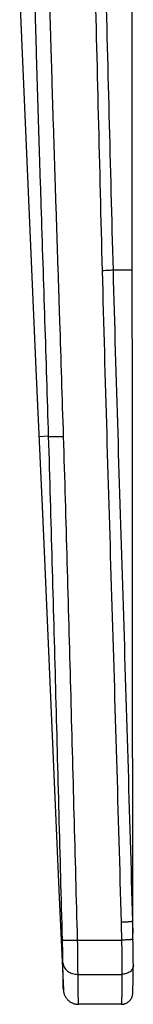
# Model space of a CAD drawing. Header units: millimetres. Extents: x 0 to 1118, y 0 to 864.
# Tile 11 of 13: x 820 to 828, y 476 to 541. Entities that reach past the tile are written whole.
import ezdxf

# ---------------------------------------------------------------- set-up
doc = ezdxf.new("R2010")
doc.units = ezdxf.units.MM
doc.header["$LTSCALE"] = 61.468
doc.layers.get('0').update_dxf_attribs({"linetype": 'CONTINUOUS'})

msp = doc.modelspace()

# ---------------------------------------------------------------- linework, layer by layer
at = {"color": 7, "linetype": 'CONTINUOUS'}
for p, q in [((827.643, 537.179), (827.628, 565.797)), ((820.199, 542.672), (821.278, 518.26)), ((827.673, 480.98), (827.669, 488.982)), ((827.707, 479.533), (827.7, 479.881)), ((827.71, 479.277), (827.707, 479.533)), ((827.712, 479.102), (827.71, 479.277)), ((827.713, 478.943), (827.712, 479.102)), ((827.709, 478.319), (827.711, 478.545)), ((827.711, 478.545), (827.712, 478.788)), ((827.712, 478.788), (827.713, 478.943)), ((827.696, 477.667), (827.702, 477.919)), ((827.702, 477.919), (827.706, 478.11)), ((827.706, 478.11), (827.709, 478.319)), ((827.674, 477.044), (827.682, 477.242)), ((827.682, 477.242), (827.689, 477.456)), ((827.689, 477.456), (827.696, 477.667)), ((827.674, 477.044), (827.675, 477.077)), ((826.925, 476.326), (824.088, 476.324))]:
    msp.add_line(p, q, dxfattribs=at)
at = {"color": 9, "linetype": 'CONTINUOUS'}
for p, q in [((827.65, 524.797), (826.37, 524.796)), ((822.114, 513.822), (821.475, 513.793)), ((827.672, 481.797), (827.651, 481.797)), ((827.651, 481.797), (827.672, 480.993)), ((824.029, 480.56), (826.932, 480.562)), ((824.057, 478.301), (826.963, 478.302))]:
    msp.add_line(p, q, dxfattribs=at)
at = {"color": 7, "linetype": 'CONTINUOUS'}
for points in [[(827.669, 488.982), (827.665, 496.175), (827.661, 503.355), (827.643, 537.179)], [(821.278, 518.26), (821.742, 507.739), (822.011, 501.657), (822.28, 495.568), (822.549, 489.472), (822.819, 483.37), (823.088, 477.28)], [(827.7, 479.881), (827.698, 479.954), (827.672, 480.993)], [(823.088, 477.28), (823.09, 477.256), (823.093, 477.215), (823.099, 477.174), (823.106, 477.133), (823.114, 477.093), (823.125, 477.053), (823.137, 477.014), (823.15, 476.975), (823.165, 476.937), (823.182, 476.899), (823.2, 476.862), (823.22, 476.826), (823.241, 476.791), (823.264, 476.757), (823.288, 476.723), (823.313, 476.691), (823.34, 476.66), (823.368, 476.63), (823.397, 476.601), (823.428, 476.573), (823.459, 476.546), (823.492, 476.521), (823.525, 476.497), (823.56, 476.475), (823.595, 476.454), (823.631, 476.434), (823.668, 476.416), (823.706, 476.4), (823.744, 476.385), (823.783, 476.372), (823.823, 476.36), (823.863, 476.35), (823.903, 476.342), (823.943, 476.335), (823.984, 476.33), (824.025, 476.326), (824.066, 476.325), (824.088, 476.324)], [(826.925, 476.326), (826.953, 476.327), (826.986, 476.328), (827.019, 476.332), (827.051, 476.337), (827.083, 476.343), (827.115, 476.351), (827.147, 476.36), (827.178, 476.37), (827.209, 476.382), (827.239, 476.395), (827.268, 476.409), (827.297, 476.425), (827.325, 476.442), (827.353, 476.46), (827.379, 476.48), (827.405, 476.5), (827.43, 476.522), (827.454, 476.544), (827.476, 476.568), (827.498, 476.593), (827.519, 476.618), (827.538, 476.645), (827.556, 476.672), (827.573, 476.7), (827.589, 476.729), (827.604, 476.758), (827.617, 476.788), (827.629, 476.819), (827.64, 476.85), (827.649, 476.882), (827.657, 476.913), (827.663, 476.946), (827.668, 476.978), (827.672, 477.011), (827.674, 477.044)]]:
    msp.add_lwpolyline(points, dxfattribs=at)
at = {"color": 9, "linetype": 'CONTINUOUS'}
for centre, radius, start, end in [((737.326, 478.252), 85.735, 0.54677, 1.55582), ((632.784, 477.041), 191.277, 0.37735, 1.05423)]:
    msp.add_arc(centre, radius, start, end, dxfattribs=at)
for points, knots in [([(824.535, 565.75), (824.656, 562.334), (824.866, 555.502), (825.137, 545.252), (825.391, 535.001), (825.563, 528.168), (825.651, 524.751)], [0, 0, 0, 0, 0.25, 0.5, 0.75, 1, 1, 1, 1]), ([(825.216, 565.795), (825.341, 562.379), (825.559, 555.547), (825.838, 545.297), (826.101, 535.046), (826.279, 528.213), (826.37, 524.796)], [0, 0, 0, 0, 0.249998, 0.500001, 0.750002, 1, 1, 1, 1]), ([(822.114, 513.822), (822.036, 516.359), (821.874, 521.435), (821.666, 527.779), (821.503, 532.854), (821.404, 536.027), (821.329, 538.565), (821.283, 540.151), (821.248, 541.42), (821.214, 542.689), (821.191, 543.641), (821.174, 544.275)], [0, 0, 0, 0, 0.249999, 0.500003, 0.625004, 0.750005, 0.812505, 0.875004, 0.906254, 0.937504, 1, 1, 1, 1]), ([(823.101, 513.811), (823.021, 516.349), (822.899, 520.155), (822.732, 525.23), (822.607, 529.036), (822.504, 532.207), (822.424, 534.745), (822.365, 536.648), (822.317, 538.234), (822.28, 539.503), (822.252, 540.455), (822.225, 541.406), (822.205, 542.199), (822.187, 542.834), (822.173, 543.31), (822.158, 543.785), (822.152, 544.103), (822.149, 544.261)], [0, 0, 0, 0, 0.25, 0.375, 0.5, 0.625, 0.6875, 0.75, 0.8125, 0.84375, 0.875, 0.90625, 0.9375, 0.953125, 0.96875, 0.984375, 1, 1, 1, 1]), ([(826.37, 524.796), (826.356, 524.793), (826.321, 524.788), (826.231, 524.779), (826.085, 524.768), (825.879, 524.758), (825.73, 524.753), (825.651, 524.751)], [0, 0, 0, 0, 0.060615, 0.145112, 0.376812, 0.671767, 1, 1, 1, 1]), ([(825.651, 524.751), (825.744, 521.166), (825.946, 513.998), (826.274, 503.245), (826.601, 492.493), (826.805, 485.324), (826.901, 481.74)], [0, 0, 0, 0, 0.25, 0.5, 0.75, 1, 1, 1, 1]), ([(826.37, 524.796), (826.466, 521.212), (826.675, 514.045), (827.014, 503.296), (827.348, 492.546), (827.555, 485.38), (827.651, 481.797)], [0, 0, 0, 0, 0.250018, 0.500022, 0.750015, 1, 1, 1, 1]), ([(822.114, 513.822), (822.12, 513.82), (822.134, 513.817), (822.173, 513.813), (822.239, 513.808), (822.338, 513.804), (822.46, 513.802), (822.602, 513.802), (822.818, 513.804), (822.986, 513.808), (823.101, 513.811)], [0, 0, 0, 0, 0.018595, 0.044635, 0.118433, 0.21936, 0.344374, 0.489646, 0.650708, 1, 1, 1, 1]), ([(823.03, 480.58), (822.877, 486.12), (822.588, 497.201), (822.285, 508.282), (822.114, 513.822)], [0, 0, 0, 0, 0.499981, 1, 1, 1, 1]), ([(824.029, 480.56), (823.876, 486.102), (823.583, 497.186), (823.274, 508.27), (823.101, 513.811)], [0, 0, 0, 0, 0.5, 1, 1, 1, 1]), ([(827.651, 481.797), (827.651, 481.795), (827.645, 481.792), (827.634, 481.788), (827.616, 481.784), (827.591, 481.781), (827.559, 481.777), (827.505, 481.771), (827.424, 481.764), (827.312, 481.757), (827.184, 481.75), (827.045, 481.744), (826.95, 481.741), (826.901, 481.74)], [0, 0, 0, 0, 0.007202, 0.02279, 0.047405, 0.080972, 0.12323, 0.173803, 0.297942, 0.448728, 0.620445, 0.806564, 1, 1, 1, 1]), ([(823.03, 480.58), (823.03, 480.579), (823.033, 480.577), (823.041, 480.574), (823.057, 480.571), (823.082, 480.567), (823.117, 480.564), (823.16, 480.561), (823.21, 480.558), (823.269, 480.556), (823.361, 480.554), (823.489, 480.553), (823.658, 480.553), (823.84, 480.555), (823.965, 480.558), (824.029, 480.56)], [0, 0, 0, 0, 0.003447, 0.00881, 0.025968, 0.051916, 0.086537, 0.129559, 0.180607, 0.239225, 0.304877, 0.454817, 0.624916, 0.808907, 1, 1, 1, 1]), ([(827.682, 480.618), (827.682, 480.616), (827.676, 480.613), (827.666, 480.61), (827.648, 480.606), (827.623, 480.602), (827.592, 480.598), (827.538, 480.592), (827.456, 480.585), (827.344, 480.578), (827.216, 480.571), (827.077, 480.566), (826.981, 480.563), (826.932, 480.562)], [0, 0, 0, 0, 0.006786, 0.021897, 0.046101, 0.079339, 0.121353, 0.171768, 0.29584, 0.446859, 0.619053, 0.805823, 1, 1, 1, 1]), ([(826.932, 480.562), (826.941, 480.14), (826.955, 479.387), (826.963, 478.634), (826.963, 478.302)], [0, 0, 0, 0, 0.55982, 1, 1, 1, 1]), ([(823.057, 479.071), (823.06, 479.019), (823.077, 478.915), (823.139, 478.768), (823.235, 478.634), (823.406, 478.476), (823.683, 478.337), (823.931, 478.3), (824.057, 478.301)], [0, 0, 0, 0, 0.111447, 0.225368, 0.343411, 0.466494, 0.726589, 1, 1, 1, 1]), ([(823.088, 477.28), (823.087, 477.319), (823.071, 477.916), (823.062, 478.513), (823.057, 479.071)], [0, 0, 0, 0, 0.064835, 1, 1, 1, 1]), ([(827.713, 478.904), (827.713, 478.865), (827.703, 478.785), (827.659, 478.67), (827.589, 478.565), (827.461, 478.441), (827.25, 478.331), (827.06, 478.302), (826.963, 478.302)], [0, 0, 0, 0, 0.111473, 0.225208, 0.343016, 0.465941, 0.726107, 1, 1, 1, 1]), ([(824.088, 476.324), (824.087, 476.327), (824.088, 476.338), (824.087, 476.362), (824.086, 476.402), (824.084, 476.457), (824.083, 476.529), (824.08, 476.655), (824.076, 476.852), (824.071, 477.132), (824.065, 477.472), (824.061, 477.868), (824.058, 478.15), (824.057, 478.301)], [0, 0, 0, 0, 0.004043, 0.016164, 0.036343, 0.064549, 0.100735, 0.144844, 0.256533, 0.398898, 0.571028, 0.771822, 1, 1, 1, 1]), ([(826.963, 478.302), (826.963, 478.152), (826.962, 477.869), (826.958, 477.527), (826.953, 477.282), (826.95, 477.119), (826.946, 476.971), (826.943, 476.838), (826.939, 476.72), (826.936, 476.617), (826.933, 476.53), (826.93, 476.467), (826.929, 476.425), (826.928, 476.399), (826.927, 476.377), (826.926, 476.359), (826.926, 476.347), (826.925, 476.339), (826.925, 476.334), (826.925, 476.331), (826.925, 476.328), (826.925, 476.327), (826.925, 476.326), (826.925, 476.326)], [0, 0, 0, 0, 0.228145, 0.428915, 0.518629, 0.601035, 0.676001, 0.743407, 0.803143, 0.855113, 0.899232, 0.935429, 0.950537, 0.963644, 0.974743, 0.983831, 0.990903, 0.993682, 0.995956, 0.997725, 0.998989, 0.999747, 1, 1, 1, 1])]:
    msp.add_open_spline(points, degree=3, knots=knots, dxfattribs=at)
msp.add_open_spline([(826.901, 481.74), (826.912, 481.347), (826.922, 480.954), (826.932, 480.562)], degree=3, dxfattribs=at)

doc.saveas('drawing.dxf')
